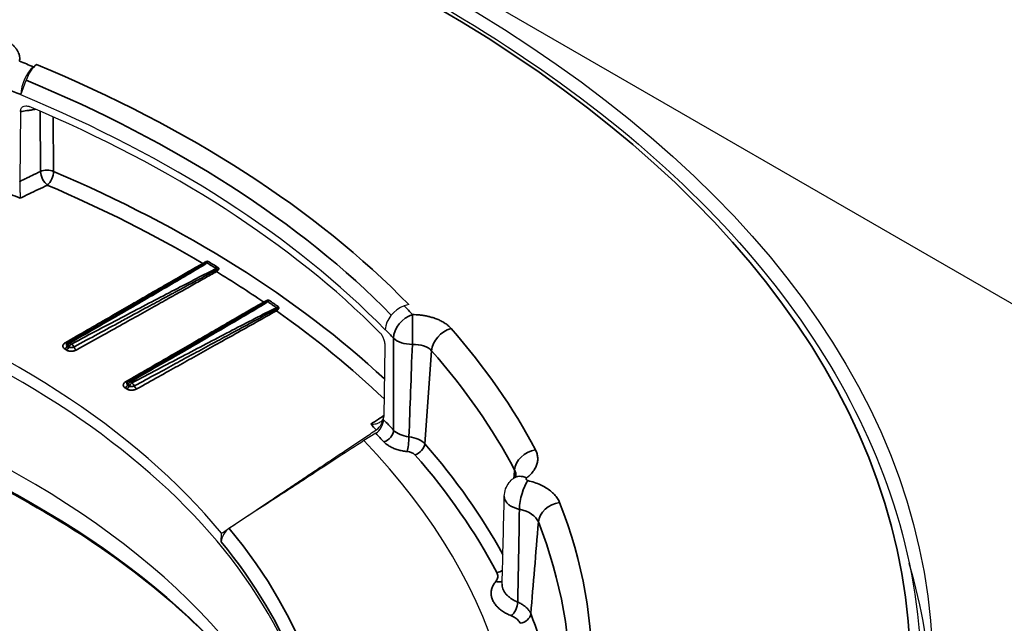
# Model space of a CAD drawing. Header units: millimetres. Extents: x -10668 to 10668, y -400 to 5820.
# Tile 14 of 28: x 3293 to 3338, y 1847 to 1875. Entities that reach past the tile are written whole.
import ezdxf

# ---------------------------------------------------------------- set-up
doc = ezdxf.new("R2010")
doc.units = ezdxf.units.MM
doc.header["$LTSCALE"] = 20
doc.layers.add('_Sichtbarkanten', color=7, linetype='Continuous', lineweight=25)
doc.layers.add('Sichtbar schmal (ISO)', color=7, linetype='Continuous', lineweight=35)

msp = doc.modelspace()

# ---------------------------------------------------------------- linework, layer by layer
at = {"layer": '_Sichtbarkanten'}
for p, q in [((3259.109, 1907.182), (3367.262, 1844.741)), ((3293.412, 1872.346), (3293.547, 1872.454)), ((3292.829, 1871.06), (3293.073, 1871.733)), ((3292.829, 1871.075), (3292.829, 1871.06)), ((3292.82, 1870.295), (3292.78, 1867.095)), ((3310.606, 1861.455), (3310.405, 1861.39)), ((3297.27, 1861.022), (3297.27, 1861.022)), ((3296.626, 1860.582), (3296.626, 1860.582)), ((3309.534, 1860.305), (3309.534, 1860.29)), ((3309.519, 1859.528), (3309.46, 1856.34)), ((3300.094, 1859.268), (3300.094, 1859.268)), ((3309.457, 1856.176), (3309.46, 1856.322)), ((3309.097, 1855.555), (3308.552, 1855.22)), ((3302.019, 1850.583), (3302.026, 1850.975))]:
    msp.add_line(p, q, dxfattribs=at)
msp.add_ellipse((3259.109, 1844.741), major_axis=(75.5, 0), ratio=0.57735, dxfattribs=at)
for centre, major_axis, ratio, start_param, end_param in [((3293.547, 1871.638), (0.383, 0.924), 0.475956, 0.716138, 1.664519), ((3293.412, 1871.53), (-0.383, -0.924), 0.475956, 3.85773, 5.411073), ((3259.109, 1843.924), (57.846, 0), 0.57735, 0.51214, 0.948473), ((3259.109, 1843.557), (-57.838, 0), 0.57735, 3.662101, 4.081697), ((3259.109, 1838.617), (-47.5, 0), 0.57735, 3.132886, 6.291892), ((3259.109, 1839.205), (47.513, 0), 0.57735, 0.443458, 1.017155), ((3259.109, 1833.875), (-48.008, 0), 0.57735, 3.289846, 6.134932), ((3310.405, 1860.573), (0.716, 0.698), 0.711738, 0.964766, 2.518109), ((3295.086, 1859.534), (-0.1, 0.173), 0.538442, 6.282544, 6.282932), ((3297.855, 1857.749), (-0.1, 0.173), 0.538436, 6.28256, 6.28295), ((3309.098, 1855.962), (-0.263, -0.439), 0.556298, 0.818797, 2.371326), ((3309.101, 1856.108), (-0.263, -0.439), 0.556282, 0.86553, 2.371673), ((3259.109, 1839.433), (56.5, 0), 0.57735, 6.080077, 6.788344), ((3316.013, 1852.698), (-0.607, 0.795), 0.651367, 6.283107, 6.283648), ((3302.386, 1850.802), (-0.274, -0.439), 0.554135, 4.01258, 5.536116), ((3259.109, 1842.291), (75.5, 0), 0.57735, 0.028101, 0.168322)]:
    msp.add_ellipse(centre, major_axis=major_axis, ratio=ratio, start_param=start_param, end_param=end_param, dxfattribs=at)
for points, knots in [([(3184.208, 1846.353), (3184.577, 1850.967), (3186.219, 1855.539), (3191.884, 1864.176), (3195.93, 1868.237), (3206.026, 1875.426), (3212.086, 1878.55), (3225.593, 1883.531), (3233.037, 1885.388), (3248.552, 1887.651), (3256.621, 1888.057), (3272.572, 1887.379), (3280.451, 1886.296), (3295.229, 1882.746), (3302.124, 1880.279), (3314.236, 1874.205), (3319.45, 1870.597), (3327.652, 1862.596), (3330.644, 1858.203), (3333.262, 1851.242), (3333.815, 1848.803), (3334.01, 1846.353)], [3.917976, 3.917976, 3.917976, 3.917976, 4.233873, 4.233873, 4.553172, 4.553172, 4.874223, 4.874223, 5.195281, 5.195281, 5.516156, 5.516156, 5.836986, 5.836986, 6.157934, 6.157934, 6.479063, 6.479063, 6.799682, 6.799682, 6.967414, 6.967414, 6.967414, 6.967414]), ([(3292.82, 1870.295), (3292.82, 1870.322), (3292.823, 1870.347), (3292.834, 1870.396), (3292.842, 1870.419), (3292.873, 1870.478), (3292.901, 1870.508), (3292.971, 1870.549), (3293.012, 1870.559), (3293.083, 1870.56), (3293.11, 1870.557), (3293.163, 1870.545), (3293.19, 1870.537), (3293.217, 1870.525)], [-0.07602309, -0.07602309, -0.07602309, -0.07602309, -0.06637957, -0.06637957, -0.05627322, -0.05627322, -0.03830342, -0.03830342, -0.02028456, -0.02028456, -0.00990727, -0.00990727, -0.000001, -0.000001, -0.000001, -0.000001]), ([(3292.78, 1867.076), (3292.78, 1867.079), (3292.78, 1867.082), (3292.78, 1867.089), (3292.78, 1867.092), (3292.78, 1867.095)], [-0.002238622, -0.002238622, -0.002238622, -0.002238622, -0.001130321, -0.001130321, 0, 0, 0, 0]), ([(3292.78, 1867.076), (3292.781, 1867.053), (3292.782, 1867.028), (3292.784, 1866.974), (3292.785, 1866.945), (3292.787, 1866.853), (3292.789, 1866.788), (3292.793, 1866.652), (3292.794, 1866.582), (3292.797, 1866.447), (3292.799, 1866.383), (3292.799, 1866.33), (3292.799, 1866.329), (3292.799, 1866.328)], [0.00000905, 0.00000905, 0.00000905, 0.00000905, 0.00839146, 0.00839146, 0.01732445, 0.01732445, 0.03658707, 0.03658707, 0.05897971, 0.05897971, 0.08450589, 0.08450589, 0.08487978, 0.08487978, 0.08487978, 0.08487978]), ([(3212.407, 1840.296), (3213.747, 1842.919), (3215.774, 1845.442), (3221.241, 1850.226), (3224.776, 1852.452), (3232.889, 1856.154), (3237.465, 1857.631), (3247.201, 1859.687), (3252.36, 1860.264), (3262.736, 1860.456), (3267.951, 1860.07), (3277.905, 1858.375), (3282.641, 1857.067), (3291.151, 1853.667), (3294.923, 1851.576), (3301.129, 1846.834), (3303.559, 1844.184), (3305.42, 1841.033), (3305.623, 1840.666), (3305.812, 1840.296)], [4.158738, 4.158738, 4.158738, 4.158738, 4.455126, 4.455126, 4.773822, 4.773822, 5.092116, 5.092116, 5.410709, 5.410709, 5.729451, 5.729451, 6.048092, 6.048092, 6.366439, 6.366439, 6.684886, 6.684886, 6.726653, 6.726653, 6.726653, 6.726653]), ([(3309.288, 1860.164), (3309.304, 1860.147), (3309.32, 1860.128), (3309.353, 1860.084), (3309.369, 1860.06), (3309.412, 1859.986), (3309.436, 1859.933), (3309.477, 1859.821), (3309.492, 1859.763), (3309.509, 1859.674), (3309.514, 1859.642), (3309.519, 1859.583), (3309.52, 1859.555), (3309.519, 1859.528)], [-0.0759992, -0.0759992, -0.0759992, -0.0759992, -0.06612718, -0.06612718, -0.05578675, -0.05578675, -0.03777412, -0.03777412, -0.01980704, -0.01980704, -0.00967095, -0.00967095, 0, 0, 0, 0]), ([(3308.864, 1855.97), (3308.865, 1855.97), (3308.867, 1855.97), (3308.953, 1855.967), (3309.038, 1855.976), (3309.185, 1856.014), (3309.25, 1856.041), (3309.351, 1856.109), (3309.391, 1856.148), (3309.431, 1856.213), (3309.441, 1856.234), (3309.455, 1856.278), (3309.459, 1856.3), (3309.46, 1856.322)], [-0.00037655, -0.00037655, -0.00037655, -0.00037655, 0, 0, 0.02570744, 0.02570744, 0.04825968, 0.04825968, 0.06765928, 0.06765928, 0.07665582, 0.07665582, 0.08509613, 0.08509613, 0.08509613, 0.08509613]), ([(3309.46, 1856.34), (3309.46, 1856.337), (3309.46, 1856.334), (3309.46, 1856.328), (3309.46, 1856.325), (3309.46, 1856.322)], [-0.002286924, -0.002286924, -0.002286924, -0.002286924, -0.00115297, -0.00115297, -0.000045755, -0.000045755, -0.000045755, -0.000045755]), ([(3314.985, 1852.673), (3314.988, 1852.786), (3315.009, 1852.9), (3315.086, 1853.112), (3315.142, 1853.212), (3315.267, 1853.371), (3315.333, 1853.437), (3315.406, 1853.492)], [0, 0, 0, 0, 0.03405689, 0.03405689, 0.06763746, 0.06763746, 0.09517459, 0.09517459, 0.09517459, 0.09517459]), ([(3315.406, 1853.493), (3315.458, 1853.533), (3315.49, 1853.567), (3315.522, 1853.607), (3315.526, 1853.616), (3315.526, 1853.616)], [0, 0, 0, 0, 0.04037156, 0.04037156, 0.07376248, 0.07376248, 0.07376248, 0.07376248])]:
    msp.add_open_spline(points, degree=3, knots=knots, dxfattribs=at)
for points in [[(3294.987, 1859.707), (3295.749, 1860.145), (3296.511, 1860.583), (3297.27, 1861.022)], [(3294.944, 1859.674), (3294.956, 1859.687), (3294.971, 1859.698), (3294.987, 1859.707)], [(3297.755, 1857.922), (3298.536, 1858.37), (3299.316, 1858.819), (3300.094, 1859.268)], [(3297.711, 1857.888), (3297.724, 1857.901), (3297.739, 1857.913), (3297.755, 1857.922)], [(3308.552, 1855.22), (3307.773, 1854.713), (3306.277, 1853.739), (3304.228, 1852.406), (3302.973, 1851.59), (3302.376, 1851.201)], [(3314.885, 1848.64), (3314.921, 1849.975), (3314.953, 1851.321), (3314.985, 1852.673)]]:
    msp.add_open_spline(points, degree=3, dxfattribs=at)
msp.add_rational_spline([(3302.026, 1850.975), (3305.241, 1853.121), (3309.117, 1855.712)], [1.21561557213, 1.13881668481, 1.05643602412], degree=2, dxfattribs=at)
at = {"layer": 'Sichtbar schmal (ISO)'}
for p, q in [((3293.718, 1870.312), (3293.733, 1867.551)), ((3294.317, 1870.05), (3294.33, 1867.554)), ((3294.843, 1859.421), (3294.914, 1859.375)), ((3294.961, 1859.556), (3295.032, 1859.51)), ((3295.081, 1859.692), (3295.153, 1859.646)), ((3311.654, 1859.341), (3311.339, 1855.077)), ((3297.612, 1857.636), (3297.683, 1857.59)), ((3297.729, 1857.771), (3297.801, 1857.725)), ((3297.849, 1857.907), (3297.921, 1857.861))]:
    msp.add_line(p, q, dxfattribs=at)
msp.add_ellipse((3259.109, 1844.741), major_axis=(-74.482, 0), ratio=0.57735, dxfattribs=at)
for centre, major_axis, ratio, start_param, end_param in [((3259.109, 1844.741), (58.846, 0), 0.57735, 0.948473, 0.961819), ((3259.109, 1844.741), (-59.077, 0), 0.57735, 3.653733, 4.090065), ((3259.109, 1844.4), (-58.264, 0), 0.57735, 3.656836, 4.090065), ((3259.109, 1843.938), (57.846, 0), 0.57735, 0.948473, 0.961819), ((3294.033, 1867.322), (0.5, 0.003), 0.574683, 0.931166, 2.210816), ((3294.033, 1867.322), (0.216, -0.451), 0.463442, 3.975792, 5.527922), ((3294.033, 1867.322), (0.196, 0.46), 0.485332, 3.909636, 5.433653), ((3259.109, 1840.044), (59.253, 0), 0.57735, 0.554258, 0.934267), ((3259.109, 1839.579), (57.285, 0), 0.57735, 0.942076, 0.951049), ((3259.109, 1839.636), (58.777, 0), 0.57735, 0.773307, 0.934267), ((3301.18, 1863.336), (0.191, 0.076), 0.377575, 5.116945, 5.748047), ((3301.354, 1863.526), (-0.102, -0.172), 0.585605, 0.823848, 1.300207), ((3259.109, 1839.666), (-58.906, 0), 0.57735, 3.901739, 3.912562), ((3259.109, 1839.687), (-58.997, 0), 0.57735, 3.901739, 3.912562), ((3301.286, 1863.139), (-0.102, 0.172), 0.550788, 5.489878, 5.900755), ((3301.745, 1863.003), (0.176, 0.079), 0.386889, 1.083176, 1.699328), ((3301.697, 1862.899), (0.091, -0.178), 0.501145, 1.972757, 2.384009), ((3301.791, 1863.123), (-0.098, 0.174), 0.520327, 1.952037, 2.36258), ((3259.109, 1839.636), (58.777, 0), 0.57735, 0.702691, 0.757922), ((3301.796, 1863.26), (-0.104, -0.171), 0.591744, 0.829587, 1.305888), ((3303.955, 1861.727), (0.099, -0.174), 0.517767, 5.503091, 5.913629), ((3304.075, 1861.366), (-0.102, 0.172), 0.550808, 5.492139, 5.903393), ((3303.979, 1861.562), (0.181, 0.075), 0.373579, 5.083273, 5.699372), ((3304.14, 1861.749), (-0.113, -0.165), 0.624228, 0.862786, 1.339088), ((3259.109, 1839.666), (-58.906, 0), 0.57735, 3.831236, 3.842059), ((3259.109, 1839.687), (-58.997, 0), 0.57735, 3.831236, 3.842059), ((3304.492, 1861.201), (0.181, 0.082), 0.399125, 1.050345, 1.682255), ((3304.444, 1861.103), (0.091, -0.178), 0.501069, 1.975336, 2.386197), ((3304.536, 1861.327), (-0.103, 0.171), 0.522247, 1.939344, 2.350649), ((3259.109, 1839.636), (58.777, 0), 0.57735, 0.541579, 0.687308), ((3304.549, 1861.466), (-0.115, -0.164), 0.629905, 0.869272, 1.345628), ((3259.109, 1844.741), (58.846, 0), 0.57735, 0.498794, 0.51214), ((3310.786, 1860.177), (-0.727, -0.686), 0.717015, 4.1176, 5.670945), ((3310.786, 1860.177), (-0.008, -1), 0.010619, 3.757112, 5.294456), ((3259.109, 1832.354), (48.686, 0), 0.57735, 0.286531, 2.855062), ((3259.109, 1843.938), (57.846, 0), 0.57735, 0.498794, 0.51214), ((3312.544, 1859.544), (-0.752, -0.659), 0.728447, 4.143911, 5.644894), ((3259.109, 1844.741), (59.894, 0), 0.57735, 0.295288, 0.468688), ((3310.721, 1869.831), (0.361, 25.982), 0.028118, 1.962784, 2.146215), ((3310.786, 1860.177), (-1, 0.002), 0.549732, 0.500161, 1.558885), ((3294.836, 1859.581), (0.109, 0.168), 0.607249, 4.004035, 4.950243), ((3294.86, 1859.859), (0.1, -0.173), 0.522464, 5.496748, 6.20053), ((3294.908, 1859.534), (0.109, 0.168), 0.607453, 4.004151, 4.95057), ((3295.086, 1859.531), (-0.109, -0.168), 0.607457, 3.987956, 4.949689), ((3295.086, 1859.534), (-0.1, 0.173), 0.538442, 5.498726, 6.282544), ((3295.157, 1859.485), (-0.109, -0.168), 0.607504, 3.987934, 4.949879), ((3295.161, 1859.485), (0.094, -0.177), 0.514099, 1.428287, 2.375265), ((3295.368, 1859.53), (-0.098, 0.175), 0.511739, 1.416932, 2.363362), ((3311.854, 1873.754), (1.421, 30.857), 0.015693, 2.047056, 2.208707), ((3310.756, 1859.021), (1.004, 0.084), 0.59857, 0.415625, 1.50369), ((3259.109, 1843.981), (58.896, 0), 0.57735, 0.295288, 0.468688), ((3297.855, 1857.749), (-0.1, 0.173), 0.538436, 5.501375, 6.28256), ((3297.604, 1857.796), (0.108, 0.168), 0.609125, 4.001575, 4.947994), ((3297.628, 1858.073), (0.1, -0.173), 0.522464, 5.500615, 6.198424), ((3297.676, 1857.75), (0.108, 0.168), 0.609331, 4.001685, 4.947893), ((3297.854, 1857.746), (-0.108, -0.168), 0.609033, 3.986694, 4.94864), ((3297.926, 1857.7), (-0.108, -0.168), 0.609088, 3.986676, 4.948409), ((3297.93, 1857.7), (0.094, -0.177), 0.514029, 1.43238, 2.377851), ((3298.136, 1857.747), (-0.098, 0.175), 0.511735, 1.421018, 2.367223), ((3259.109, 1839.835), (-57.759, 0), 0.57735, 3.637454, 3.653733), ((3259.109, 1839.579), (57.285, 0), 0.57735, 0.509564, 0.518537), ((3309.472, 1855.57), (-0.365, -0.342), 0.718157, 0.978513, 2.531856), ((3310.791, 1855.983), (1, -0.003), 0.596409, 3.639767, 4.541946), ((3259.109, 1839.433), (-57.259, 0), 0.57735, 3.637454, 3.651027), ((3310.533, 1855.129), (-0.05, -0.497), 0.140289, 0.62256, 2.150578), ((3310.447, 1854.845), (-0.999, 0.037), 0.563705, 3.631582, 4.560244), ((3310.894, 1854.975), (-0.376, -0.33), 0.728487, 1.002415, 2.503398), ((3259.109, 1839.813), (58.539, 0), 0.57735, 0.30649, 0.468581), ((3316.411, 1853.987), (-0.885, -0.466), 0.781157, 4.321959, 5.822942), ((3310.446, 1854.436), (-0.501, -0.001), 0.576538, 3.6083, 4.536774), ((3259.109, 1839.433), (58.04, 0), 0.57735, 0.294946, 0.468581), ((3316.457, 1859.633), (2.011, 23.004), 0.022159, 1.825662, 1.842199), ((3314.013, 1853.566), (1.507, 0.088), 0.583243, 6.229018, 6.543019), ((3316.013, 1852.698), (-0.607, 0.795), 0.651367, 5.418473, 6.283108), ((3316.457, 1859.633), (2.011, 23.004), 0.022159, 1.842268, 1.842295), ((3316.07, 1852.573), (-0.241, -0.971), 0.321993, 3.797437, 5.325688), ((3315.078, 1851.246), (1.507, 0.088), 0.582631, 0.187734, 1.129207), ((3317.522, 1851.566), (-0.931, -0.365), 0.796306, 4.409458, 5.910441), ((3259.109, 1844.741), (59.894, 0), 0.57735, 6.264314, 6.506032), ((3259.109, 1839.216), (47.989, 0), 0.57735, 5.72583, 6.730532), ((3316.743, 1859.017), (1.791, 23.499), 0.016935, 4.191393, 4.38791), ((3259.109, 1843.981), (58.896, 0), 0.57735, 6.264314, 6.506032), ((3259.109, 1838.815), (47.504, 0), 0.57735, 6.270842, 6.726631), ((3314.643, 1849.582), (-0.442, -0.233), 0.781238, 1.180761, 1.751421), ((3314.592, 1849.17), (0.388, -0.315), 0.73945, 5.252589, 5.966974), ((3315.312, 1847.602), (-0.189, -0.463), 0.471065, 0.713546, 2.239193), ((3315.71, 1847.259), (0.465, 0.183), 0.796245, 4.409028, 5.910011), ((3259.109, 1839.813), (58.539, 0), 0.57735, 0.093414, 0.223189)]:
    msp.add_ellipse(centre, major_axis=major_axis, ratio=ratio, start_param=start_param, end_param=end_param, dxfattribs=at)
for points, knots in [([(3291.876, 1873.687), (3291.952, 1873.658), (3292.024, 1873.626), (3292.093, 1873.592), (3292.096, 1873.59), (3292.1, 1873.588), (3292.104, 1873.586), (3292.168, 1873.554), (3292.229, 1873.519), (3292.285, 1873.481), (3292.292, 1873.477), (3292.299, 1873.472), (3292.306, 1873.468), (3292.358, 1873.432), (3292.406, 1873.395), (3292.45, 1873.356), (3292.459, 1873.349), (3292.468, 1873.341), (3292.476, 1873.333), (3292.516, 1873.297), (3292.552, 1873.259), (3292.584, 1873.22), (3292.593, 1873.209), (3292.602, 1873.198), (3292.61, 1873.187), (3292.639, 1873.15), (3292.663, 1873.112), (3292.685, 1873.074), (3292.693, 1873.06), (3292.7, 1873.045), (3292.707, 1873.031), (3292.724, 1872.995), (3292.739, 1872.958), (3292.75, 1872.922), (3292.755, 1872.904), (3292.76, 1872.886), (3292.764, 1872.868), (3292.772, 1872.834), (3292.777, 1872.8), (3292.779, 1872.765), (3292.78, 1872.744), (3292.781, 1872.723), (3292.78, 1872.702), (3292.779, 1872.67), (3292.776, 1872.639), (3292.771, 1872.608)], [0, 0, 0, 0, 0.125, 0.125, 0.125, 0.132216, 0.132216, 0.132216, 0.25, 0.25, 0.25, 0.264405, 0.264405, 0.264405, 0.375, 0.375, 0.375, 0.396649, 0.396649, 0.396649, 0.5, 0.5, 0.5, 0.528876, 0.528876, 0.528876, 0.625, 0.625, 0.625, 0.66112, 0.66112, 0.66112, 0.75, 0.75, 0.75, 0.793293, 0.793293, 0.793293, 0.875, 0.875, 0.875, 0.925706, 0.925706, 0.925706, 1, 1, 1, 1]), ([(3292.82, 1870.295), (3292.913, 1870.309), (3293.009, 1870.324), (3293.106, 1870.339), (3293.136, 1870.343), (3293.166, 1870.348), (3293.197, 1870.353), (3293.265, 1870.363), (3293.334, 1870.373), (3293.404, 1870.384), (3293.44, 1870.389), (3293.475, 1870.395), (3293.512, 1870.4)], [0, 0, 0, 0, 0.3333333, 0.3333333, 0.3333333, 0.4369289, 0.4369289, 0.4369289, 0.6666667, 0.6666667, 0.6666667, 0.7830521, 0.7830521, 0.7830521, 0.7830521]), ([(3293.733, 1867.551), (3293.686, 1867.528), (3293.638, 1867.505), (3293.59, 1867.482), (3293.537, 1867.457), (3293.485, 1867.432), (3293.431, 1867.406), (3293.328, 1867.357), (3293.223, 1867.307), (3293.114, 1867.255), (3293.111, 1867.253), (3293.108, 1867.251), (3293.104, 1867.25), (3292.999, 1867.199), (3292.891, 1867.148), (3292.78, 1867.095)], [0, 0, 0, 0, 0.160277, 0.160277, 0.160277, 0.333333, 0.333333, 0.333333, 0.666667, 0.666667, 0.666667, 0.67723, 0.67723, 0.67723, 1, 1, 1, 1]), ([(3301.171, 1863.34), (3300.95, 1863.213), (3300.732, 1863.088), (3300.522, 1862.967), (3300.311, 1862.845), (3300.108, 1862.728), (3299.896, 1862.606), (3299.685, 1862.485), (3299.467, 1862.358), (3299.233, 1862.224), (3299, 1862.089), (3298.752, 1861.946), (3298.494, 1861.797), (3298.237, 1861.648), (3297.97, 1861.494), (3297.692, 1861.333), (3297.415, 1861.173), (3297.127, 1861.007), (3296.827, 1860.833), (3296.527, 1860.66), (3296.215, 1860.479), (3295.888, 1860.291), (3295.562, 1860.102), (3295.221, 1859.905), (3294.866, 1859.7)], [0, 0, 0, 0, 0.125, 0.125, 0.125, 0.25, 0.25, 0.25, 0.375, 0.375, 0.375, 0.5, 0.5, 0.5, 0.625, 0.625, 0.625, 0.75, 0.75, 0.75, 0.875, 0.875, 0.875, 1, 1, 1, 1]), ([(3301.424, 1863.422), (3301.417, 1863.426), (3301.411, 1863.429), (3301.404, 1863.431), (3301.397, 1863.433), (3301.389, 1863.434), (3301.381, 1863.435), (3301.374, 1863.435), (3301.365, 1863.435), (3301.357, 1863.434), (3301.348, 1863.433), (3301.339, 1863.431), (3301.33, 1863.428), (3301.321, 1863.425), (3301.313, 1863.421), (3301.304, 1863.417), (3301.296, 1863.413), (3301.287, 1863.409), (3301.279, 1863.404), (3301.271, 1863.4), (3301.262, 1863.395), (3301.253, 1863.389), (3301.245, 1863.384), (3301.235, 1863.379), (3301.226, 1863.373), (3301.217, 1863.368), (3301.209, 1863.362), (3301.199, 1863.357), (3301.191, 1863.352), (3301.182, 1863.347), (3301.174, 1863.342), (3301.173, 1863.341), (3301.172, 1863.341), (3301.171, 1863.34)], [0.0000013, 0.0000013, 0.0000013, 0.0000013, 0.1, 0.1, 0.1, 0.2, 0.2, 0.2, 0.3, 0.3, 0.3, 0.4, 0.4, 0.4, 0.5, 0.5, 0.5, 0.6, 0.6, 0.6, 0.7, 0.7, 0.7, 0.8, 0.8, 0.8, 0.9, 0.9, 0.9, 0.9893551, 0.9893551, 0.9893551, 1, 1, 1, 1]), ([(3301.171, 1863.34), (3301.177, 1863.336), (3301.183, 1863.333), (3301.19, 1863.33), (3301.196, 1863.327), (3301.202, 1863.325), (3301.208, 1863.323), (3301.214, 1863.321), (3301.22, 1863.32), (3301.226, 1863.32)], [0, 0, 0, 0, 0.333333, 0.333333, 0.333333, 0.666667, 0.666667, 0.666667, 1, 1, 1, 1]), ([(3301.358, 1863.365), (3301.356, 1863.368), (3301.351, 1863.373), (3301.342, 1863.378), (3301.332, 1863.382), (3301.322, 1863.382), (3301.31, 1863.376), (3301.297, 1863.367), (3301.282, 1863.356), (3301.264, 1863.343), (3301.244, 1863.331), (3301.232, 1863.323), (3301.226, 1863.32)], [0.0000641, 0.0000641, 0.0000641, 0.0000641, 0.1, 0.2, 0.3, 0.4, 0.5, 0.6, 0.7, 0.8, 0.9, 1, 1, 1, 1]), ([(3301.281, 1863.3), (3300.667, 1862.934), (3300.027, 1862.557), (3299.362, 1862.169), (3298.698, 1861.781), (3298.01, 1861.382), (3297.297, 1860.969), (3296.584, 1860.557), (3295.845, 1860.132), (3295.081, 1859.692)], [0, 0, 0, 0, 0.333333, 0.333333, 0.333333, 0.666667, 0.666667, 0.666667, 1, 1, 1, 1]), ([(3295.156, 1859.646), (3296.004, 1860.095), (3296.811, 1860.521), (3297.578, 1860.924), (3298.345, 1861.327), (3299.071, 1861.707), (3299.757, 1862.063), (3300.442, 1862.419), (3301.087, 1862.752), (3301.692, 1863.06)], [0, 0, 0, 0, 0.333333, 0.333333, 0.333333, 0.666667, 0.666667, 0.666667, 1, 1, 1, 1]), ([(3295.264, 1859.508), (3295.652, 1859.718), (3296.023, 1859.92), (3296.378, 1860.113), (3296.733, 1860.306), (3297.072, 1860.49), (3297.396, 1860.666), (3297.489, 1860.716), (3297.58, 1860.766), (3297.671, 1860.815), (3297.895, 1860.936), (3298.111, 1861.053), (3298.32, 1861.166), (3298.612, 1861.324), (3298.889, 1861.474), (3299.152, 1861.616), (3299.39, 1861.745), (3299.616, 1861.867), (3299.831, 1861.983), (3299.854, 1861.995), (3299.877, 1862.007), (3299.899, 1862.019), (3300.135, 1862.147), (3300.359, 1862.267), (3300.572, 1862.382), (3300.785, 1862.497), (3300.988, 1862.606), (3301.183, 1862.71), (3301.378, 1862.815), (3301.565, 1862.915), (3301.743, 1863.011)], [0, 0, 0, 0, 0.125, 0.125, 0.125, 0.25, 0.25, 0.25, 0.285937, 0.285937, 0.285937, 0.375, 0.375, 0.375, 0.5, 0.5, 0.5, 0.613134, 0.613134, 0.613134, 0.625, 0.625, 0.625, 0.75, 0.75, 0.75, 0.875, 0.875, 0.875, 1, 1, 1, 1]), ([(3295.374, 1859.371), (3295.759, 1859.586), (3296.129, 1859.792), (3296.482, 1859.989), (3296.835, 1860.186), (3297.171, 1860.375), (3297.493, 1860.554), (3297.814, 1860.734), (3298.12, 1860.904), (3298.41, 1861.067), (3298.7, 1861.229), (3298.975, 1861.382), (3299.235, 1861.528), (3299.496, 1861.673), (3299.742, 1861.811), (3299.975, 1861.942), (3300.209, 1862.072), (3300.431, 1862.196), (3300.641, 1862.314), (3300.852, 1862.433), (3301.052, 1862.545), (3301.245, 1862.653), (3301.437, 1862.761), (3301.621, 1862.864), (3301.797, 1862.963)], [0, 0, 0, 0, 0.125, 0.125, 0.125, 0.25, 0.25, 0.25, 0.375, 0.375, 0.375, 0.5, 0.5, 0.5, 0.625, 0.625, 0.625, 0.75, 0.75, 0.75, 0.875, 0.875, 0.875, 1, 1, 1, 1]), ([(3301.226, 1863.32), (3301.008, 1863.192), (3300.792, 1863.066), (3300.584, 1862.945), (3300.376, 1862.824), (3300.175, 1862.707), (3299.966, 1862.585), (3299.758, 1862.464), (3299.541, 1862.338), (3299.31, 1862.204), (3299.301, 1862.198), (3299.292, 1862.193), (3299.283, 1862.188), (3299.06, 1862.058), (3298.823, 1861.921), (3298.578, 1861.779), (3298.323, 1861.631), (3298.057, 1861.477), (3297.782, 1861.318), (3297.615, 1861.221), (3297.445, 1861.123), (3297.27, 1861.022)], [0, 0, 0, 0, 0.125, 0.125, 0.125, 0.25, 0.25, 0.25, 0.375, 0.375, 0.375, 0.3798893, 0.3798893, 0.3798893, 0.5, 0.5, 0.5, 0.625, 0.625, 0.625, 0.7006192, 0.7006192, 0.7006192, 0.7006192]), ([(3301.743, 1863.011), (3301.752, 1863.015), (3301.76, 1863.02), (3301.768, 1863.024), (3301.775, 1863.028), (3301.782, 1863.032), (3301.789, 1863.036), (3301.796, 1863.04), (3301.803, 1863.044), (3301.809, 1863.047), (3301.815, 1863.051), (3301.821, 1863.054), (3301.825, 1863.057), (3301.83, 1863.061), (3301.834, 1863.064), (3301.836, 1863.067), (3301.838, 1863.07), (3301.839, 1863.073), (3301.838, 1863.076), (3301.837, 1863.079), (3301.835, 1863.082), (3301.831, 1863.084), (3301.828, 1863.087), (3301.823, 1863.09), (3301.818, 1863.093), (3301.813, 1863.095), (3301.807, 1863.097), (3301.8, 1863.1)], [0, 0, 0, 0, 0.1111111, 0.1111111, 0.1111111, 0.2222222, 0.2222222, 0.2222222, 0.3333333, 0.3333333, 0.3333333, 0.4444444, 0.4444444, 0.4444444, 0.5555556, 0.5555556, 0.5555556, 0.6666667, 0.6666667, 0.6666667, 0.7777778, 0.7777778, 0.7777778, 0.8888889, 0.8888889, 0.8888889, 0.9999313, 0.9999313, 0.9999313, 0.9999313]), ([(3301.797, 1862.963), (3301.807, 1862.969), (3301.817, 1862.976), (3301.826, 1862.982), (3301.835, 1862.989), (3301.843, 1862.996), (3301.851, 1863.003), (3301.858, 1863.01), (3301.865, 1863.017), (3301.871, 1863.024), (3301.877, 1863.031), (3301.882, 1863.039), (3301.887, 1863.046), (3301.891, 1863.053), (3301.895, 1863.061), (3301.898, 1863.069), (3301.9, 1863.076), (3301.902, 1863.084), (3301.902, 1863.092), (3301.903, 1863.1), (3301.902, 1863.109), (3301.899, 1863.116), (3301.897, 1863.124), (3301.893, 1863.131), (3301.887, 1863.138), (3301.882, 1863.145), (3301.875, 1863.151), (3301.866, 1863.156)], [0.0000003, 0.0000003, 0.0000003, 0.0000003, 0.1111111, 0.1111111, 0.1111111, 0.2222222, 0.2222222, 0.2222222, 0.3333333, 0.3333333, 0.3333333, 0.4444444, 0.4444444, 0.4444444, 0.5555556, 0.5555556, 0.5555556, 0.6666667, 0.6666667, 0.6666667, 0.7777778, 0.7777778, 0.7777778, 0.8888889, 0.8888889, 0.8888889, 1, 1, 1, 1]), ([(3303.962, 1861.567), (3303.74, 1861.44), (3303.521, 1861.314), (3303.309, 1861.192), (3303.098, 1861.07), (3302.894, 1860.952), (3302.682, 1860.83), (3302.47, 1860.708), (3302.251, 1860.581), (3302.016, 1860.446), (3301.782, 1860.311), (3301.533, 1860.167), (3301.275, 1860.018), (3301.016, 1859.868), (3300.748, 1859.713), (3300.47, 1859.552), (3300.191, 1859.392), (3299.902, 1859.225), (3299.601, 1859.051), (3299.301, 1858.877), (3298.987, 1858.696), (3298.66, 1858.506), (3298.332, 1858.317), (3297.99, 1858.119), (3297.635, 1857.914)], [0, 0, 0, 0, 0.125, 0.125, 0.125, 0.25, 0.25, 0.25, 0.375, 0.375, 0.375, 0.5, 0.5, 0.5, 0.625, 0.625, 0.625, 0.75, 0.75, 0.75, 0.875, 0.875, 0.875, 1, 1, 1, 1]), ([(3304.015, 1861.546), (3303.797, 1861.418), (3303.581, 1861.292), (3303.372, 1861.17), (3303.163, 1861.049), (3302.961, 1860.931), (3302.752, 1860.809), (3302.542, 1860.687), (3302.325, 1860.561), (3302.093, 1860.426), (3302.075, 1860.416), (3302.058, 1860.406), (3302.04, 1860.395), (3301.824, 1860.27), (3301.595, 1860.137), (3301.358, 1860), (3301.102, 1859.851), (3300.836, 1859.697), (3300.559, 1859.537), (3300.407, 1859.449), (3300.253, 1859.36), (3300.094, 1859.268)], [0, 0, 0, 0, 0.125, 0.125, 0.125, 0.25, 0.25, 0.25, 0.375, 0.375, 0.375, 0.3844917, 0.3844917, 0.3844917, 0.5, 0.5, 0.5, 0.625, 0.625, 0.625, 0.6936089, 0.6936089, 0.6936089, 0.6936089]), ([(3304.215, 1861.642), (3304.208, 1861.647), (3304.201, 1861.65), (3304.194, 1861.653), (3304.186, 1861.655), (3304.179, 1861.657), (3304.171, 1861.657), (3304.163, 1861.658), (3304.155, 1861.658), (3304.147, 1861.657), (3304.139, 1861.656), (3304.131, 1861.654), (3304.122, 1861.652), (3304.113, 1861.649), (3304.104, 1861.646), (3304.095, 1861.642), (3304.086, 1861.638), (3304.078, 1861.633), (3304.069, 1861.628), (3304.06, 1861.623), (3304.051, 1861.618), (3304.042, 1861.613), (3304.032, 1861.608), (3304.023, 1861.602), (3304.013, 1861.596), (3304.004, 1861.591), (3303.995, 1861.586), (3303.986, 1861.581), (3303.978, 1861.576), (3303.97, 1861.571), (3303.962, 1861.567)], [0.0000015, 0.0000015, 0.0000015, 0.0000015, 0.1, 0.1, 0.1, 0.2, 0.2, 0.2, 0.3, 0.3, 0.3, 0.4, 0.4, 0.4, 0.5, 0.5, 0.5, 0.6, 0.6, 0.6, 0.7, 0.7, 0.7, 0.8, 0.8, 0.8, 0.9, 0.9, 0.9, 0.9999997, 0.9999997, 0.9999997, 0.9999997]), ([(3304.145, 1861.588), (3304.143, 1861.591), (3304.138, 1861.597), (3304.129, 1861.604), (3304.12, 1861.608), (3304.111, 1861.609), (3304.1, 1861.604), (3304.086, 1861.594), (3304.07, 1861.582), (3304.052, 1861.569), (3304.032, 1861.556), (3304.021, 1861.549), (3304.015, 1861.546)], [0.0000943, 0.0000943, 0.0000943, 0.0000943, 0.1, 0.2, 0.3, 0.4, 0.5, 0.6, 0.7, 0.8, 0.9, 0.9999994, 0.9999994, 0.9999994, 0.9999994]), ([(3304.07, 1861.526), (3303.442, 1861.152), (3302.791, 1860.769), (3302.12, 1860.377), (3301.448, 1859.985), (3300.755, 1859.583), (3300.044, 1859.172), (3299.332, 1858.761), (3298.601, 1858.34), (3297.85, 1857.91)], [0, 0, 0, 0, 0.333333, 0.333333, 0.333333, 0.666667, 0.666667, 0.666667, 1, 1, 1, 1]), ([(3297.925, 1857.861), (3298.711, 1858.278), (3299.476, 1858.682), (3300.219, 1859.072), (3300.963, 1859.463), (3301.685, 1859.841), (3302.388, 1860.207), (3303.09, 1860.572), (3303.774, 1860.925), (3304.439, 1861.264)], [0, 0, 0, 0, 0.333333, 0.333333, 0.333333, 0.666667, 0.666667, 0.666667, 1, 1, 1, 1]), ([(3298.033, 1857.724), (3298.384, 1857.915), (3298.718, 1858.097), (3299.033, 1858.267), (3299.347, 1858.438), (3299.641, 1858.598), (3299.926, 1858.753), (3300.057, 1858.823), (3300.185, 1858.893), (3300.313, 1858.962), (3300.465, 1859.045), (3300.616, 1859.127), (3300.77, 1859.21), (3301.052, 1859.362), (3301.34, 1859.518), (3301.642, 1859.681), (3301.907, 1859.825), (3302.183, 1859.974), (3302.464, 1860.125), (3302.503, 1860.146), (3302.542, 1860.168), (3302.581, 1860.189), (3302.902, 1860.362), (3303.226, 1860.537), (3303.545, 1860.708), (3303.865, 1860.88), (3304.178, 1861.048), (3304.49, 1861.215)], [0, 0, 0, 0, 0.142857, 0.142857, 0.142857, 0.285714, 0.285714, 0.285714, 0.350963, 0.350963, 0.350963, 0.428571, 0.428571, 0.428571, 0.571429, 0.571429, 0.571429, 0.696839, 0.696839, 0.696839, 0.714286, 0.714286, 0.714286, 0.857143, 0.857143, 0.857143, 1, 1, 1, 1]), ([(3298.143, 1857.587), (3298.492, 1857.782), (3298.825, 1857.968), (3299.137, 1858.143), (3299.45, 1858.317), (3299.742, 1858.48), (3300.025, 1858.639), (3300.309, 1858.797), (3300.583, 1858.95), (3300.862, 1859.106), (3301.142, 1859.263), (3301.428, 1859.422), (3301.728, 1859.59), (3302.027, 1859.757), (3302.341, 1859.933), (3302.658, 1860.11), (3302.976, 1860.288), (3303.297, 1860.468), (3303.612, 1860.644), (3303.927, 1860.821), (3304.236, 1860.994), (3304.543, 1861.167)], [0, 0, 0, 0, 0.142857, 0.142857, 0.142857, 0.285714, 0.285714, 0.285714, 0.428571, 0.428571, 0.428571, 0.571429, 0.571429, 0.571429, 0.714286, 0.714286, 0.714286, 0.857143, 0.857143, 0.857143, 1, 1, 1, 1]), ([(3304.49, 1861.215), (3304.498, 1861.219), (3304.505, 1861.223), (3304.512, 1861.227), (3304.519, 1861.231), (3304.525, 1861.235), (3304.532, 1861.238), (3304.538, 1861.242), (3304.544, 1861.246), (3304.55, 1861.249), (3304.555, 1861.252), (3304.56, 1861.256), (3304.565, 1861.259), (3304.57, 1861.262), (3304.574, 1861.265), (3304.578, 1861.267), (3304.581, 1861.27), (3304.583, 1861.273), (3304.584, 1861.276), (3304.585, 1861.279), (3304.585, 1861.281), (3304.584, 1861.284), (3304.582, 1861.287), (3304.58, 1861.29), (3304.577, 1861.292), (3304.573, 1861.295), (3304.57, 1861.297), (3304.566, 1861.3), (3304.562, 1861.302), (3304.558, 1861.303), (3304.553, 1861.305)], [0, 0, 0, 0, 0.1, 0.1, 0.1, 0.2, 0.2, 0.2, 0.3, 0.3, 0.3, 0.4, 0.4, 0.4, 0.5, 0.5, 0.5, 0.6, 0.6, 0.6, 0.7, 0.7, 0.7, 0.8, 0.8, 0.8, 0.9, 0.9, 0.9, 0.9999349, 0.9999349, 0.9999349, 0.9999349]), ([(3304.543, 1861.167), (3304.553, 1861.173), (3304.564, 1861.179), (3304.572, 1861.186), (3304.581, 1861.192), (3304.589, 1861.198), (3304.595, 1861.204), (3304.602, 1861.21), (3304.609, 1861.217), (3304.615, 1861.223), (3304.621, 1861.23), (3304.626, 1861.236), (3304.63, 1861.243), (3304.635, 1861.249), (3304.639, 1861.256), (3304.643, 1861.263), (3304.646, 1861.269), (3304.649, 1861.276), (3304.651, 1861.284), (3304.653, 1861.291), (3304.653, 1861.298), (3304.653, 1861.306), (3304.653, 1861.313), (3304.652, 1861.32), (3304.649, 1861.327), (3304.646, 1861.334), (3304.643, 1861.34), (3304.638, 1861.345), (3304.634, 1861.351), (3304.629, 1861.355), (3304.624, 1861.359)], [0, 0, 0, 0, 0.1, 0.1, 0.1, 0.2, 0.2, 0.2, 0.3, 0.3, 0.3, 0.4, 0.4, 0.4, 0.5, 0.5, 0.5, 0.6, 0.6, 0.6, 0.7, 0.7, 0.7, 0.8, 0.8, 0.8, 0.9, 0.9, 0.9, 1, 1, 1, 1]), ([(3310.786, 1860.993), (3310.837, 1860.993), (3310.889, 1860.991), (3310.94, 1860.988), (3310.979, 1860.986), (3311.018, 1860.984), (3311.056, 1860.98), (3311.112, 1860.976), (3311.168, 1860.969), (3311.224, 1860.962), (3311.256, 1860.957), (3311.288, 1860.952), (3311.32, 1860.947), (3311.38, 1860.937), (3311.44, 1860.925), (3311.498, 1860.912), (3311.524, 1860.906), (3311.549, 1860.9), (3311.575, 1860.893), (3311.637, 1860.877), (3311.698, 1860.859), (3311.757, 1860.84), (3311.776, 1860.833), (3311.795, 1860.827), (3311.814, 1860.82), (3311.877, 1860.798), (3311.938, 1860.773), (3311.996, 1860.747), (3312.009, 1860.741), (3312.022, 1860.735), (3312.035, 1860.729), (3312.096, 1860.699), (3312.155, 1860.668), (3312.21, 1860.634), (3312.217, 1860.63), (3312.225, 1860.625), (3312.233, 1860.62), (3312.291, 1860.584), (3312.345, 1860.545), (3312.394, 1860.505), (3312.398, 1860.502), (3312.401, 1860.499), (3312.404, 1860.497), (3312.456, 1860.453), (3312.503, 1860.408), (3312.544, 1860.361)], [0.0000004, 0.0000004, 0.0000004, 0.0000004, 0.0709999, 0.0709999, 0.0709999, 0.125, 0.125, 0.125, 0.2038322, 0.2038322, 0.2038322, 0.25, 0.25, 0.25, 0.336501, 0.336501, 0.336501, 0.375, 0.375, 0.375, 0.4692399, 0.4692399, 0.4692399, 0.5, 0.5, 0.5, 0.6019237, 0.6019237, 0.6019237, 0.625, 0.625, 0.625, 0.7346325, 0.7346325, 0.7346325, 0.75, 0.75, 0.75, 0.8673233, 0.8673233, 0.8673233, 0.875, 0.875, 0.875, 1, 1, 1, 1]), ([(3294.866, 1859.7), (3294.848, 1859.689), (3294.832, 1859.677), (3294.818, 1859.665), (3294.804, 1859.653), (3294.793, 1859.639), (3294.784, 1859.626), (3294.775, 1859.612), (3294.768, 1859.598), (3294.764, 1859.584), (3294.76, 1859.569), (3294.759, 1859.555), (3294.76, 1859.541), (3294.761, 1859.526), (3294.765, 1859.512), (3294.772, 1859.498), (3294.778, 1859.484), (3294.788, 1859.47), (3294.799, 1859.457), (3294.811, 1859.445), (3294.826, 1859.432), (3294.843, 1859.421)], [0, 0, 0, 0, 0.142857, 0.142857, 0.142857, 0.285714, 0.285714, 0.285714, 0.428571, 0.428571, 0.428571, 0.571429, 0.571429, 0.571429, 0.714286, 0.714286, 0.714286, 0.857143, 0.857143, 0.857143, 1, 1, 1, 1]), ([(3294.914, 1859.375), (3294.929, 1859.365), (3294.945, 1859.357), (3294.962, 1859.35), (3294.979, 1859.343), (3294.997, 1859.337), (3295.015, 1859.332), (3295.034, 1859.327), (3295.054, 1859.323), (3295.074, 1859.32), (3295.094, 1859.317), (3295.115, 1859.316), (3295.136, 1859.316), (3295.156, 1859.315), (3295.177, 1859.316), (3295.198, 1859.318), (3295.219, 1859.32), (3295.24, 1859.324), (3295.26, 1859.328), (3295.281, 1859.333), (3295.301, 1859.339), (3295.32, 1859.346), (3295.339, 1859.353), (3295.357, 1859.361), (3295.374, 1859.371)], [0, 0, 0, 0, 0.125, 0.125, 0.125, 0.25, 0.25, 0.25, 0.375, 0.375, 0.375, 0.5, 0.5, 0.5, 0.625, 0.625, 0.625, 0.75, 0.75, 0.75, 0.875, 0.875, 0.875, 1, 1, 1, 1]), ([(3294.944, 1859.674), (3294.939, 1859.669), (3294.935, 1859.664), (3294.931, 1859.659), (3294.927, 1859.652), (3294.923, 1859.645), (3294.921, 1859.638), (3294.919, 1859.631), (3294.919, 1859.623), (3294.919, 1859.616), (3294.92, 1859.609), (3294.922, 1859.602), (3294.925, 1859.595), (3294.928, 1859.588), (3294.933, 1859.581), (3294.939, 1859.574), (3294.945, 1859.568), (3294.953, 1859.561), (3294.961, 1859.556)], [0.1775659, 0.1775659, 0.1775659, 0.1775659, 0.2857143, 0.2857143, 0.2857143, 0.4285714, 0.4285714, 0.4285714, 0.5714286, 0.5714286, 0.5714286, 0.7142857, 0.7142857, 0.7142857, 0.8571429, 0.8571429, 0.8571429, 1, 1, 1, 1]), ([(3295.032, 1859.51), (3295.04, 1859.505), (3295.048, 1859.501), (3295.056, 1859.497), (3295.065, 1859.494), (3295.074, 1859.49), (3295.083, 1859.488), (3295.093, 1859.485), (3295.103, 1859.483), (3295.113, 1859.482), (3295.123, 1859.481), (3295.133, 1859.48), (3295.144, 1859.48), (3295.154, 1859.48), (3295.165, 1859.48), (3295.175, 1859.481), (3295.186, 1859.482), (3295.196, 1859.484), (3295.207, 1859.486), (3295.217, 1859.489), (3295.227, 1859.492), (3295.237, 1859.495), (3295.247, 1859.499), (3295.256, 1859.503), (3295.264, 1859.508)], [0, 0, 0, 0, 0.125, 0.125, 0.125, 0.25, 0.25, 0.25, 0.375, 0.375, 0.375, 0.5, 0.5, 0.5, 0.625, 0.625, 0.625, 0.75, 0.75, 0.75, 0.875, 0.875, 0.875, 1, 1, 1, 1]), ([(3297.635, 1857.914), (3297.616, 1857.903), (3297.6, 1857.891), (3297.586, 1857.879), (3297.573, 1857.866), (3297.561, 1857.853), (3297.552, 1857.84), (3297.543, 1857.826), (3297.537, 1857.812), (3297.533, 1857.798), (3297.529, 1857.783), (3297.527, 1857.769), (3297.528, 1857.755), (3297.53, 1857.74), (3297.534, 1857.726), (3297.54, 1857.712), (3297.547, 1857.698), (3297.556, 1857.685), (3297.568, 1857.672), (3297.58, 1857.659), (3297.594, 1857.647), (3297.612, 1857.636)], [0, 0, 0, 0, 0.142857, 0.142857, 0.142857, 0.285714, 0.285714, 0.285714, 0.428571, 0.428571, 0.428571, 0.571429, 0.571429, 0.571429, 0.714286, 0.714286, 0.714286, 0.857143, 0.857143, 0.857143, 1, 1, 1, 1]), ([(3297.683, 1857.59), (3297.7, 1857.579), (3297.718, 1857.57), (3297.738, 1857.562), (3297.757, 1857.555), (3297.778, 1857.548), (3297.8, 1857.543), (3297.822, 1857.538), (3297.845, 1857.535), (3297.869, 1857.533), (3297.892, 1857.531), (3297.916, 1857.531), (3297.94, 1857.532), (3297.964, 1857.534), (3297.987, 1857.536), (3298.011, 1857.541), (3298.034, 1857.545), (3298.058, 1857.552), (3298.08, 1857.559), (3298.102, 1857.567), (3298.123, 1857.576), (3298.143, 1857.587)], [0, 0, 0, 0, 0.142857, 0.142857, 0.142857, 0.285714, 0.285714, 0.285714, 0.428571, 0.428571, 0.428571, 0.571429, 0.571429, 0.571429, 0.714286, 0.714286, 0.714286, 0.857143, 0.857143, 0.857143, 1, 1, 1, 1]), ([(3297.711, 1857.888), (3297.707, 1857.884), (3297.703, 1857.879), (3297.699, 1857.874), (3297.695, 1857.867), (3297.691, 1857.86), (3297.69, 1857.853), (3297.688, 1857.845), (3297.687, 1857.838), (3297.687, 1857.831), (3297.688, 1857.824), (3297.69, 1857.817), (3297.693, 1857.81), (3297.697, 1857.803), (3297.701, 1857.796), (3297.707, 1857.789), (3297.714, 1857.782), (3297.721, 1857.776), (3297.729, 1857.771)], [0.1815948, 0.1815948, 0.1815948, 0.1815948, 0.2857143, 0.2857143, 0.2857143, 0.4285714, 0.4285714, 0.4285714, 0.5714286, 0.5714286, 0.5714286, 0.7142857, 0.7142857, 0.7142857, 0.8571429, 0.8571429, 0.8571429, 1, 1, 1, 1]), ([(3297.801, 1857.725), (3297.809, 1857.72), (3297.818, 1857.715), (3297.828, 1857.711), (3297.838, 1857.707), (3297.849, 1857.704), (3297.86, 1857.701), (3297.871, 1857.699), (3297.882, 1857.697), (3297.894, 1857.696), (3297.906, 1857.695), (3297.918, 1857.695), (3297.93, 1857.696), (3297.942, 1857.697), (3297.954, 1857.698), (3297.966, 1857.7), (3297.978, 1857.703), (3297.99, 1857.706), (3298.001, 1857.71), (3298.012, 1857.714), (3298.023, 1857.718), (3298.033, 1857.724)], [0, 0, 0, 0, 0.142857, 0.142857, 0.142857, 0.285714, 0.285714, 0.285714, 0.428571, 0.428571, 0.428571, 0.571429, 0.571429, 0.571429, 0.714286, 0.714286, 0.714286, 0.857143, 0.857143, 0.857143, 1, 1, 1, 1]), ([(3297.85, 1857.91), (3297.849, 1857.909), (3297.849, 1857.909), (3297.849, 1857.909), (3297.849, 1857.909), (3297.849, 1857.908), (3297.849, 1857.908), (3297.849, 1857.908), (3297.849, 1857.907), (3297.849, 1857.907)], [0.0000001, 0.0000001, 0.0000001, 0.0000001, 0.3333333, 0.3333333, 0.3333333, 0.6666667, 0.6666667, 0.6666667, 0.9999996, 0.9999996, 0.9999996, 0.9999996]), ([(3308.864, 1855.97), (3308.98, 1856.048), (3309.178, 1856.18), (3309.378, 1856.314), (3309.461, 1856.37)], [0, 0, 0, 0, 0.3333333, 0.5645785, 0.5645785, 0.5645785, 0.5645785]), ([(3316.013, 1853.514), (3316.008, 1853.511), (3316.004, 1853.507), (3316.001, 1853.503), (3315.997, 1853.499), (3315.994, 1853.495), (3315.992, 1853.49), (3315.989, 1853.486), (3315.987, 1853.482), (3315.986, 1853.477), (3315.985, 1853.473), (3315.984, 1853.468), (3315.985, 1853.464), (3315.985, 1853.459), (3315.985, 1853.455), (3315.987, 1853.45), (3315.988, 1853.446), (3315.99, 1853.441), (3315.993, 1853.437), (3315.995, 1853.433), (3315.998, 1853.429), (3316.002, 1853.425), (3316.006, 1853.421), (3316.01, 1853.417), (3316.015, 1853.414), (3316.02, 1853.41), (3316.025, 1853.407), (3316.031, 1853.404), (3316.037, 1853.401), (3316.043, 1853.398), (3316.049, 1853.396), (3316.056, 1853.393), (3316.063, 1853.391), (3316.07, 1853.389)], [0, 0, 0, 0, 0.0909091, 0.0909091, 0.0909091, 0.1818182, 0.1818182, 0.1818182, 0.2727273, 0.2727273, 0.2727273, 0.3636364, 0.3636364, 0.3636364, 0.4545455, 0.4545455, 0.4545455, 0.5454545, 0.5454545, 0.5454545, 0.6363636, 0.6363636, 0.6363636, 0.7272727, 0.7272727, 0.7272727, 0.8181818, 0.8181818, 0.8181818, 0.9090909, 0.9090909, 0.9090909, 0.9998754, 0.9998754, 0.9998754, 0.9998754]), ([(3314.985, 1852.673), (3314.985, 1852.667), (3314.985, 1852.625), (3314.997, 1852.547), (3315.045, 1852.442), (3315.122, 1852.344), (3315.225, 1852.256), (3315.354, 1852.181), (3315.505, 1852.119), (3315.618, 1852.089), (3315.676, 1852.077)], [0.3505473, 0.3505473, 0.3505473, 0.3505473, 0.3636364, 0.4545455, 0.5454545, 0.6363636, 0.7272727, 0.8181818, 0.9090909, 0.9999768, 0.9999768, 0.9999768, 0.9999768]), ([(3315.6, 1847.819), (3315.616, 1848.491), (3315.644, 1849.873), (3315.666, 1851.33), (3315.676, 1852.077)], [0, 0, 0, 0, 0.5, 0.9999981, 0.9999981, 0.9999981, 0.9999981]), ([(3314.592, 1848.762), (3314.613, 1848.788), (3314.63, 1848.814), (3314.644, 1848.84), (3314.658, 1848.867), (3314.668, 1848.893), (3314.675, 1848.919), (3314.682, 1848.946), (3314.686, 1848.973), (3314.686, 1849.002), (3314.687, 1849.03), (3314.684, 1849.059), (3314.677, 1849.087), (3314.67, 1849.116), (3314.659, 1849.145), (3314.643, 1849.174)], [0.0004726, 0.0004726, 0.0004726, 0.0004726, 0.2, 0.2, 0.2, 0.4, 0.4, 0.4, 0.6, 0.6, 0.6, 0.8, 0.8, 0.8, 1, 1, 1, 1]), ([(3315.312, 1847.194), (3315.234, 1847.226), (3315.162, 1847.259), (3315.094, 1847.295), (3315.026, 1847.331), (3314.963, 1847.369), (3314.904, 1847.409), (3314.845, 1847.449), (3314.79, 1847.492), (3314.74, 1847.536), (3314.69, 1847.58), (3314.645, 1847.626), (3314.605, 1847.673), (3314.565, 1847.72), (3314.531, 1847.769), (3314.501, 1847.819), (3314.472, 1847.869), (3314.448, 1847.919), (3314.429, 1847.971), (3314.411, 1848.023), (3314.398, 1848.075), (3314.391, 1848.127), (3314.384, 1848.18), (3314.383, 1848.232), (3314.387, 1848.285), (3314.391, 1848.337), (3314.401, 1848.391), (3314.418, 1848.445), (3314.434, 1848.499), (3314.457, 1848.553), (3314.486, 1848.606), (3314.515, 1848.659), (3314.55, 1848.711), (3314.592, 1848.762)], [0, 0, 0, 0, 0.090909, 0.090909, 0.090909, 0.181818, 0.181818, 0.181818, 0.272727, 0.272727, 0.272727, 0.363636, 0.363636, 0.363636, 0.454545, 0.454545, 0.454545, 0.545455, 0.545455, 0.545455, 0.636364, 0.636364, 0.636364, 0.727273, 0.727273, 0.727273, 0.818182, 0.818182, 0.818182, 0.909091, 0.909091, 0.909091, 1, 1, 1, 1]), ([(3315.6, 1847.819), (3315.54, 1847.845), (3315.484, 1847.872), (3315.432, 1847.901), (3315.379, 1847.93), (3315.331, 1847.96), (3315.285, 1847.992), (3315.24, 1848.024), (3315.197, 1848.058), (3315.159, 1848.093), (3315.12, 1848.127), (3315.085, 1848.163), (3315.055, 1848.2), (3315.024, 1848.237), (3314.997, 1848.275), (3314.974, 1848.313), (3314.952, 1848.352), (3314.933, 1848.391), (3314.919, 1848.43), (3314.905, 1848.47), (3314.895, 1848.51), (3314.89, 1848.55), (3314.885, 1848.58), (3314.884, 1848.61), (3314.885, 1848.64)], [0.0000008, 0.0000008, 0.0000008, 0.0000008, 0.0909091, 0.0909091, 0.0909091, 0.1818182, 0.1818182, 0.1818182, 0.2727273, 0.2727273, 0.2727273, 0.3636364, 0.3636364, 0.3636364, 0.4545455, 0.4545455, 0.4545455, 0.5454545, 0.5454545, 0.5454545, 0.6363636, 0.6363636, 0.6363636, 0.7046461, 0.7046461, 0.7046461, 0.7046461]), ([(3316.196, 1847.294), (3316.181, 1847.335), (3316.16, 1847.375), (3316.134, 1847.413), (3316.109, 1847.452), (3316.08, 1847.488), (3316.045, 1847.525), (3316.011, 1847.561), (3315.972, 1847.596), (3315.927, 1847.631), (3315.883, 1847.666), (3315.833, 1847.699), (3315.778, 1847.731), (3315.723, 1847.762), (3315.664, 1847.792), (3315.6, 1847.819)], [0, 0, 0, 0, 0.2, 0.2, 0.2, 0.4, 0.4, 0.4, 0.6, 0.6, 0.6, 0.8, 0.8, 0.8, 1, 1, 1, 1]), ([(3315.71, 1846.85), (3315.699, 1846.878), (3315.685, 1846.904), (3315.669, 1846.929), (3315.652, 1846.955), (3315.632, 1846.979), (3315.609, 1847.003), (3315.586, 1847.026), (3315.56, 1847.05), (3315.53, 1847.072), (3315.501, 1847.095), (3315.467, 1847.117), (3315.431, 1847.137), (3315.394, 1847.157), (3315.355, 1847.176), (3315.312, 1847.194)], [0, 0, 0, 0, 0.2, 0.2, 0.2, 0.4, 0.4, 0.4, 0.6, 0.6, 0.6, 0.8, 0.8, 0.8, 1, 1, 1, 1])]:
    msp.add_open_spline(points, degree=3, knots=knots, dxfattribs=at)
for points in [[(3294.047, 1866.925), (3293.905, 1866.857), (3293.624, 1866.723), (3293.209, 1866.524), (3292.935, 1866.393), (3292.799, 1866.328)], [(3310.533, 1854.721), (3310.459, 1854.728), (3310.315, 1854.75), (3310.113, 1854.798), (3309.923, 1854.864), (3309.751, 1854.945), (3309.594, 1855.046), (3309.51, 1855.122), (3309.472, 1855.162)], [(3316.411, 1854.804), (3316.443, 1854.742), (3316.493, 1854.617), (3316.525, 1854.427), (3316.512, 1854.233), (3316.455, 1854.044), (3316.355, 1853.859), (3316.208, 1853.679), (3316.083, 1853.568), (3316.013, 1853.514)], [(3316.07, 1853.389), (3316.174, 1853.363), (3316.373, 1853.304), (3316.646, 1853.196), (3316.895, 1853.065), (3317.109, 1852.917), (3317.288, 1852.754), (3317.431, 1852.574), (3317.496, 1852.448), (3317.522, 1852.383)]]:
    msp.add_open_spline(points, degree=3, dxfattribs=at)

doc.saveas('drawing.dxf')
